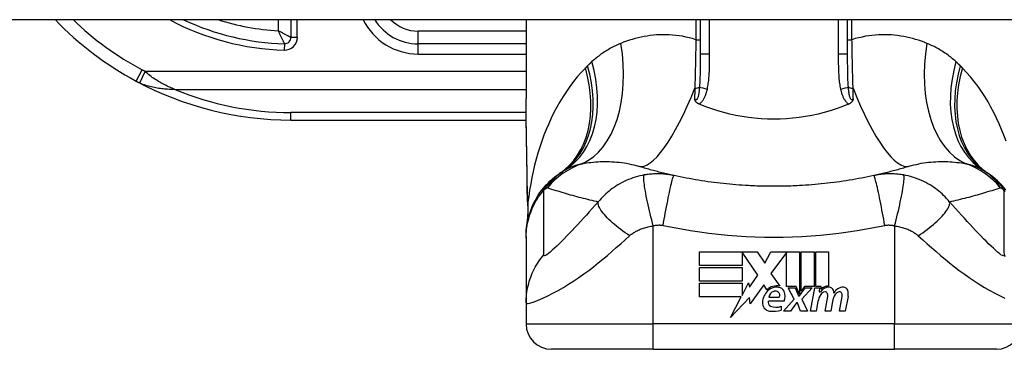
# Model space of a CAD drawing. Header units: inches. Extents: x 17 to 570, y 51 to 268.
# Tile 202 of 256: x 71.457 to 72.982, y 265.94 to 266.451. Entities that reach past the tile are written whole.
import ezdxf

# ---------------------------------------------------------------- set-up
doc = ezdxf.new("R2010")
doc.units = ezdxf.units.IN
doc.header["$MEASUREMENT"] = 0
doc.layers.add('Visible Edges(ANSI)', color=7, linetype='Continuous', lineweight=25)
doc.layers.add('Visible Tangent Edges(ANSI)', color=7, linetype='Continuous', lineweight=25)

msp = doc.modelspace()

# ---------------------------------------------------------------- linework, layer by layer
at = {"layer": 'Visible Edges(ANSI)'}
for p, q in [((76.776, 266.4506), (17.171, 266.4506)), ((71.877, 266.4506), (71.877, 266.4232)), ((72.2412, 266.4506), (72.2412, 266.3286)), ((72.5109, 266.4506), (72.5109, 266.3972)), ((72.7392, 266.3972), (72.7392, 266.4506)), ((72.2412, 266.4132), (72.0739, 266.4132)), ((71.877, 266.2951), (72.2414, 266.2951)), ((72.2412, 266.1145), (72.2412, 266.112)), ((72.2412, 266.112), (72.2412, 266.0116)), ((72.5098, 266.0908), (72.599, 266.0908)), ((72.5098, 266.0694), (72.5098, 266.0908)), ((72.5756, 266.0904), (72.5756, 266.0694)), ((72.6002, 266.0546), (72.5756, 266.0904)), ((72.599, 266.0908), (72.6107, 266.0734)), ((72.6107, 266.0734), (72.62, 266.0908)), ((72.62, 266.0908), (72.6646, 266.0908)), ((72.6446, 266.09), (72.6202, 266.0573)), ((72.6446, 266.0369), (72.6446, 266.09)), ((72.6646, 266.0908), (72.6646, 266.0251)), ((72.6674, 266.03), (72.6674, 266.0908)), ((72.6674, 266.0908), (72.6872, 266.0908)), ((72.6872, 266.0908), (72.6872, 266.0369)), ((72.69, 266.0369), (72.69, 266.0908)), ((72.69, 266.0908), (72.7098, 266.0908)), ((72.7098, 266.0908), (72.7098, 266.0378)), ((72.5756, 266.0694), (72.5098, 266.0694)), ((72.5098, 266.0452), (72.5098, 266.0666)), ((72.5098, 266.0666), (72.5756, 266.0666)), ((72.5756, 266.0666), (72.5756, 266.0452)), ((72.5756, 266.0452), (72.5098, 266.0452)), ((72.5871, 266.0359), (72.6002, 266.0546)), ((72.6202, 266.0573), (72.634, 266.0374)), ((72.5098, 266.0422), (72.5756, 266.0422)), ((72.5098, 266.0208), (72.5098, 266.0422)), ((72.5756, 266.023), (72.5858, 266.0426)), ((72.5756, 266.0422), (72.5756, 266.023)), ((72.5858, 266.0426), (72.5871, 266.0359)), ((72.6094, 266.0397), (72.5884, 266.0104)), ((72.614, 266.032), (72.6094, 266.0397)), ((72.6596, 266.0369), (72.6446, 266.0369)), ((72.6564, 266.0172), (72.6472, 266.035)), ((72.6472, 266.035), (72.658, 266.035)), ((72.658, 266.035), (72.6632, 266.0228)), ((72.6646, 266.0251), (72.6596, 266.0369)), ((72.6646, 266.0228), (72.6735, 266.035)), ((72.6724, 266.0369), (72.6674, 266.03)), ((72.6844, 266.035), (72.6682, 266.0173)), ((72.6872, 266.0369), (72.6724, 266.0369)), ((72.6735, 266.035), (72.6844, 266.035)), ((72.6818, 265.9986), (72.6882, 266.035)), ((72.6882, 266.035), (72.6958, 266.035)), ((72.6982, 266.0369), (72.69, 266.0369)), ((72.6958, 266.035), (72.6952, 266.0286)), ((72.6952, 266.0286), (72.6971, 266.0286)), ((72.6978, 266.0328), (72.6982, 266.0369)), ((72.5744, 266.0208), (72.5098, 266.0208)), ((72.5579, 265.989), (72.5744, 266.0208)), ((72.5871, 266.0198), (72.5579, 265.989)), ((72.5884, 266.0104), (72.5871, 266.0198)), ((72.6408, 266.0144), (72.6164, 266.0144)), ((72.6174, 266.0204), (72.6334, 266.0204)), ((72.64, 265.9986), (72.6564, 266.0172)), ((72.6632, 266.0228), (72.6646, 266.0228)), ((72.6682, 266.0173), (72.6772, 265.9986)), ((72.6932, 266.0136), (72.6906, 265.9986)), ((72.7044, 265.9986), (72.7084, 266.0216)), ((72.7158, 266.0136), (72.7132, 265.9986)), ((72.7268, 265.9986), (72.7308, 266.0216)), ((72.74, 266.0215), (72.7356, 265.9986)), ((72.2412, 266.0116), (72.2412, 265.9791)), ((72.6364, 266.0064), (72.6364, 266.0004)), ((72.6508, 265.9986), (72.64, 265.9986)), ((72.6598, 266.0116), (72.6508, 265.9986)), ((72.6614, 266.0116), (72.6598, 266.0116)), ((72.6664, 265.9986), (72.6614, 266.0116)), ((72.6772, 265.9986), (72.6664, 265.9986)), ((72.6906, 265.9986), (72.6818, 265.9986)), ((72.7132, 265.9986), (72.7044, 265.9986)), ((72.7356, 265.9986), (72.7268, 265.9986)), ((72.438, 265.9397), (72.2805, 265.9397)), ((72.438, 265.9397), (72.812, 265.9397)), ((72.9695, 265.9397), (72.812, 265.9397))]:
    msp.add_line(p, q, dxfattribs=at)
at = {"layer": 'Visible Edges(ANSI)', "flags": 128}
for points in [[(72.2426, 266.2101), (72.2422, 266.2402), (72.2417, 266.2701), (72.2413, 266.2996), (72.2412, 266.3286)], [(72.5091, 266.3198), (72.5086, 266.32), (72.5082, 266.3202), (72.5077, 266.3205), (72.5073, 266.3207), (72.5069, 266.321), (72.5064, 266.3213), (72.5061, 266.3216), (72.5057, 266.3219), (72.5053, 266.3222), (72.505, 266.3226), (72.5046, 266.3229), (72.5043, 266.3233), (72.504, 266.3236), (72.5038, 266.324), (72.5036, 266.3244), (72.5033, 266.3247), (72.5031, 266.3251), (72.503, 266.3255), (72.5028, 266.3259), (72.5026, 266.3262), (72.5025, 266.3266), (72.5023, 266.327), (72.5022, 266.3274), (72.5021, 266.3278)], [(72.5109, 266.319), (72.5108, 266.3191), (72.5107, 266.3191), (72.5106, 266.3191), (72.5106, 266.3192), (72.5105, 266.3192), (72.5104, 266.3192), (72.5103, 266.3193), (72.5103, 266.3193), (72.5102, 266.3193), (72.5101, 266.3194), (72.51, 266.3194), (72.51, 266.3194), (72.5099, 266.3195), (72.5098, 266.3195), (72.5097, 266.3195), (72.5097, 266.3195), (72.5096, 266.3196), (72.5095, 266.3196), (72.5094, 266.3196), (72.5094, 266.3197), (72.5093, 266.3197), (72.5092, 266.3197), (72.5091, 266.3198), (72.5091, 266.3198)], [(72.7392, 266.319), (72.7303, 266.3155), (72.7213, 266.3122), (72.7121, 266.3092), (72.7028, 266.3066), (72.6933, 266.3042), (72.6838, 266.3021), (72.6741, 266.3004), (72.6643, 266.2989), (72.6545, 266.2978), (72.6447, 266.297), (72.6348, 266.2965), (72.6249, 266.2963), (72.615, 266.2965), (72.6051, 266.297), (72.5952, 266.2978), (72.5854, 266.2989), (72.5757, 266.3004), (72.5661, 266.3021), (72.5566, 266.3042), (72.5472, 266.3066), (72.5379, 266.3092), (72.5288, 266.3122), (72.5197, 266.3155), (72.5109, 266.319)], [(72.741, 266.3198), (72.7409, 266.3198), (72.7408, 266.3197), (72.7408, 266.3197), (72.7407, 266.3197), (72.7406, 266.3196), (72.7405, 266.3196), (72.7405, 266.3196), (72.7404, 266.3195), (72.7403, 266.3195), (72.7403, 266.3195), (72.7402, 266.3195), (72.7401, 266.3194), (72.74, 266.3194), (72.74, 266.3194), (72.7399, 266.3193), (72.7398, 266.3193), (72.7397, 266.3193), (72.7397, 266.3192), (72.7396, 266.3192), (72.7395, 266.3192), (72.7394, 266.3191), (72.7394, 266.3191), (72.7393, 266.3191), (72.7392, 266.319)], [(72.748, 266.3278), (72.7478, 266.3274), (72.7477, 266.327), (72.7476, 266.3266), (72.7474, 266.3262), (72.7473, 266.3259), (72.7471, 266.3255), (72.7469, 266.3251), (72.7467, 266.3247), (72.7465, 266.3244), (72.7463, 266.324), (72.746, 266.3236), (72.7457, 266.3233), (72.7454, 266.3229), (72.7451, 266.3226), (72.7448, 266.3222), (72.7444, 266.3219), (72.744, 266.3216), (72.7436, 266.3213), (72.7432, 266.321), (72.7428, 266.3207), (72.7424, 266.3205), (72.7419, 266.3202), (72.7415, 266.32), (72.741, 266.3198)], [(72.2412, 266.1145), (72.2413, 266.1191), (72.2415, 266.1238), (72.242, 266.1285), (72.2427, 266.1332), (72.2435, 266.1379), (72.2446, 266.1426), (72.2458, 266.1473), (72.2473, 266.152), (72.2489, 266.1566), (72.2508, 266.1611), (72.2528, 266.1656), (72.255, 266.17), (72.2574, 266.1742), (72.26, 266.1784), (72.2627, 266.1825), (72.2656, 266.1864), (72.2687, 266.1902), (72.2718, 266.1939), (72.2752, 266.1974), (72.2786, 266.2007), (72.2821, 266.2039), (72.2858, 266.2069), (72.2895, 266.2098), (72.2933, 266.2124)], [(72.4703, 266.2089), (72.4679, 266.2095), (72.4656, 266.21), (72.4632, 266.2105), (72.4609, 266.2111), (72.4586, 266.2116), (72.4562, 266.2122), (72.4539, 266.2127), (72.4516, 266.2133), (72.4493, 266.2139), (72.447, 266.2145), (72.4447, 266.2151), (72.4424, 266.2157), (72.4402, 266.2163), (72.4379, 266.2169), (72.4356, 266.2175), (72.4334, 266.2181), (72.4311, 266.2188), (72.4289, 266.2194), (72.4266, 266.2201), (72.4244, 266.2207), (72.4222, 266.2214), (72.4199, 266.222), (72.4177, 266.2227), (72.4155, 266.2234)], [(72.8345, 266.2234), (72.8323, 266.2227), (72.8301, 266.222), (72.8279, 266.2214), (72.8257, 266.2207), (72.8234, 266.2201), (72.8212, 266.2194), (72.819, 266.2188), (72.8167, 266.2181), (72.8145, 266.2175), (72.8122, 266.2169), (72.8099, 266.2163), (72.8076, 266.2157), (72.8054, 266.2151), (72.8031, 266.2145), (72.8008, 266.2139), (72.7985, 266.2133), (72.7961, 266.2127), (72.7938, 266.2122), (72.7915, 266.2116), (72.7892, 266.2111), (72.7868, 266.2105), (72.7845, 266.21), (72.7821, 266.2095), (72.7798, 266.2089)], [(72.9844, 266.1864), (72.9814, 266.1902), (72.9782, 266.1939), (72.9749, 266.1974), (72.9715, 266.2007), (72.9679, 266.2039), (72.9643, 266.2069), (72.9606, 266.2098), (72.9568, 266.2124)], [(72.244, 266.162), (72.2431, 266.1858), (72.2426, 266.2101)], [(72.5857, 266.1934), (72.5808, 266.1937), (72.576, 266.194), (72.5711, 266.1943), (72.5662, 266.1947), (72.5614, 266.1951), (72.5565, 266.1955), (72.5517, 266.196), (72.5469, 266.1965), (72.542, 266.197), (72.5372, 266.1976), (72.5324, 266.1982), (72.5276, 266.1988), (72.5228, 266.1995), (72.5179, 266.2002), (72.5131, 266.2009), (72.5084, 266.2017), (72.5036, 266.2025), (72.4988, 266.2033), (72.494, 266.2042), (72.4892, 266.2051), (72.4845, 266.206), (72.4797, 266.2069), (72.475, 266.2079), (72.4703, 266.2089)], [(72.7798, 266.2089), (72.775, 266.2079), (72.7703, 266.2069), (72.7656, 266.206), (72.7608, 266.2051), (72.7561, 266.2042), (72.7513, 266.2033), (72.7465, 266.2025), (72.7417, 266.2017), (72.7369, 266.2009), (72.7321, 266.2002), (72.7273, 266.1995), (72.7225, 266.1988), (72.7177, 266.1982), (72.7129, 266.1976), (72.708, 266.197), (72.7032, 266.1965), (72.6984, 266.196), (72.6935, 266.1955), (72.6887, 266.1951), (72.6838, 266.1947), (72.679, 266.1943), (72.6741, 266.194), (72.6693, 266.1937), (72.6644, 266.1934)], [(72.6644, 266.1934), (72.6611, 266.1932), (72.6578, 266.1931), (72.6546, 266.1929), (72.6513, 266.1928), (72.648, 266.1927), (72.6447, 266.1926), (72.6414, 266.1925), (72.6382, 266.1925), (72.6349, 266.1924), (72.6316, 266.1924), (72.6283, 266.1924), (72.625, 266.1924), (72.6218, 266.1924), (72.6185, 266.1924), (72.6152, 266.1924), (72.6119, 266.1925), (72.6086, 266.1925), (72.6053, 266.1926), (72.6021, 266.1927), (72.5988, 266.1928), (72.5955, 266.1929), (72.5922, 266.1931), (72.589, 266.1932), (72.5857, 266.1934)], [(72.244, 266.162), (72.2439, 266.1468), (72.2424, 266.1317)]]:
    msp.add_lwpolyline(points, dxfattribs=at)
at = {"layer": 'Visible Edges(ANSI)'}
for centre, radius, start, end in [((71.877, 266.802), 0.5069, 223.883, 241.7521), ((71.877, 266.802), 0.3888, 244.6591, 268.5116), ((72.0739, 266.4919), 0.0787, 211.6615, 270), ((71.8672, 266.4232), 0.00984, 268.5116, 0), ((71.877, 266.802), 0.5069, 241.7521, 270), ((72.625, 265.7199), 0.5938, 123.5208, 123.9621), ((72.3623, 266.1165), 0.1181, 121.3001, 123.5208), ((72.8877, 266.1165), 0.1181, 56.4792, 58.6999), ((72.625, 265.7199), 0.5938, 56.0379, 56.4792), ((72.6337, 266.0112), 0.0265, 134.1684, 176.5646), ((72.629, 266.016), 0.022, 77.079, 133.1785), ((72.629, 266.016), 0.0199, 80.4085, 134.1684), ((72.6285, 266.019), 0.0112, 109.3797, 172.9975), ((72.6272, 266.0227), 0.0073, 51.1652, 109.3797), ((72.6278, 266.0235), 0.00637, 331.4547, 51.1652), ((72.6315, 266.0255), 0.0101, 23.8445, 85.0802), ((72.6236, 266.022), 0.0188, 336.1555, 23.8445), ((72.7106, 266.02), 0.016, 89.4776, 147.4114), ((72.7047, 266.0203), 0.0084, 96.03, 147.5992), ((72.7094, 266.0218), 0.016, 88.7952, 136.5849), ((72.7042, 266.0247), 0.004, 23.5571, 96.03), ((72.7107, 266.0292), 0.00676, 16.9928, 89.4776), ((72.6988, 266.0256), 0.0192, 3.6169, 16.9928), ((72.7327, 266.0196), 0.0164, 89.6788, 153.9508), ((72.7271, 266.0203), 0.0084, 96.1027, 147.6083), ((72.7266, 266.0247), 0.004, 23.5487, 96.1027), ((72.7327, 266.029), 0.007, 18.4748, 89.6788), ((72.7211, 266.0251), 0.0192, 349, 18.4748), ((72.6225, 266.0126), 0.0064, 163.5261, 244.6784), ((72.7237, 266.0082), 0.031, 147.5992, 170), ((72.7003, 266.023), 0.0082, 350, 23.5571), ((72.7464, 266.0087), 0.031, 148.5584, 170.8257), ((72.7227, 266.023), 0.0082, 349.9922, 23.5487), ((72.6203, 266.012), 0.0132, 176.5646, 261.5605), ((72.6243, 266.0391), 0.0405, 261.5605, 287.3343), ((72.6285, 266.0253), 0.0205, 244.6784, 292.5609), ((72.2805, 265.9791), 0.0394, 180, 270), ((72.9695, 265.9791), 0.0394, 270, 0)]:
    msp.add_arc(centre, radius, start, end, dxfattribs=at)
at = {"layer": 'Visible Tangent Edges(ANSI)'}
for p, q in [((71.8573, 266.4506), (71.8573, 266.4334)), ((71.8868, 266.4232), (71.8868, 266.4506)), ((72.5041, 266.4506), (72.5041, 266.4196)), ((72.5254, 266.3972), (72.5254, 266.4506)), ((72.7246, 266.4506), (72.7246, 266.3972)), ((72.7459, 266.4196), (72.7459, 266.4506)), ((72.0739, 266.4132), (72.0739, 266.4329)), ((72.2412, 266.4329), (72.0739, 266.4329)), ((71.8669, 266.4133), (71.8666, 266.4035)), ((71.8868, 266.4232), (71.877, 266.4232)), ((72.0739, 266.3974), (72.0739, 266.4132)), ((72.5041, 266.4196), (72.5109, 266.4196)), ((72.7392, 266.4196), (72.7459, 266.4196)), ((72.0739, 266.3974), (72.2412, 266.3974)), ((72.5254, 266.3972), (72.5109, 266.3972)), ((72.7392, 266.3972), (72.7246, 266.3972)), ((71.6371, 266.3554), (71.6464, 266.3728)), ((71.6428, 266.3527), (71.6511, 266.3704)), ((72.2412, 266.3704), (71.6511, 266.3704)), ((71.6971, 266.3426), (72.2412, 266.3426)), ((71.877, 266.2951), (71.877, 266.3066)), ((72.2413, 266.3066), (71.877, 266.3066)), ((72.438, 265.9791), (72.438, 266.1312)), ((72.812, 266.1312), (72.812, 265.9791)), ((72.2412, 265.9791), (72.438, 265.9791)), ((72.812, 265.9791), (72.438, 265.9791)), ((72.438, 265.9397), (72.438, 265.9791)), ((72.812, 265.9397), (72.812, 265.9791)), ((72.812, 265.9791), (73.0089, 265.9791))]:
    msp.add_line(p, q, dxfattribs=at)
at = {"layer": 'Visible Tangent Edges(ANSI)', "flags": 128}
for points in [[(71.877, 266.4232), (71.8769, 266.4232), (71.8767, 266.4233), (71.8764, 266.4235), (71.876, 266.4237), (71.8755, 266.4239), (71.8749, 266.4242), (71.8742, 266.4246), (71.8734, 266.425), (71.8726, 266.4254), (71.8718, 266.4258), (71.8709, 266.4263), (71.8699, 266.4268), (71.869, 266.4273), (71.868, 266.4278), (71.867, 266.4283), (71.8659, 266.4289), (71.8649, 266.4294), (71.8638, 266.43), (71.8627, 266.4305), (71.8617, 266.4311), (71.8606, 266.4317), (71.8595, 266.4322), (71.8584, 266.4328), (71.8573, 266.4334)], [(71.8573, 266.4334), (71.8578, 266.4323), (71.8584, 266.4312), (71.8589, 266.43), (71.8594, 266.4289), (71.8599, 266.4278), (71.8604, 266.4267), (71.8609, 266.4257), (71.8614, 266.4246), (71.8619, 266.4235), (71.8624, 266.4225), (71.8629, 266.4215), (71.8634, 266.4205), (71.8639, 266.4195), (71.8643, 266.4186), (71.8647, 266.4177), (71.8651, 266.4169), (71.8655, 266.4162), (71.8658, 266.4155), (71.8661, 266.4149), (71.8664, 266.4143), (71.8666, 266.4139), (71.8668, 266.4136), (71.8669, 266.4134), (71.8669, 266.4133)], [(72.5041, 266.4196), (72.4989, 266.4212), (72.4937, 266.4226), (72.4886, 266.4237), (72.4834, 266.4248), (72.4783, 266.4256), (72.4731, 266.4263), (72.4681, 266.4267), (72.463, 266.4271), (72.458, 266.4273), (72.453, 266.4273), (72.4481, 266.4271), (72.4432, 266.4269), (72.4383, 266.4265), (72.4335, 266.4259), (72.4287, 266.4252), (72.424, 266.4244), (72.4193, 266.4235), (72.4147, 266.4224), (72.4101, 266.4213), (72.4056, 266.42), (72.4011, 266.4186), (72.3967, 266.4171), (72.3923, 266.4155), (72.388, 266.4138)], [(72.862, 266.4138), (72.8578, 266.4155), (72.8534, 266.4171), (72.849, 266.4186), (72.8445, 266.42), (72.84, 266.4213), (72.8354, 266.4224), (72.8308, 266.4235), (72.8261, 266.4244), (72.8214, 266.4252), (72.8166, 266.4259), (72.8118, 266.4265), (72.8069, 266.4269), (72.802, 266.4271), (72.7971, 266.4273), (72.7921, 266.4273), (72.7871, 266.4271), (72.782, 266.4267), (72.7769, 266.4263), (72.7718, 266.4256), (72.7667, 266.4248), (72.7615, 266.4237), (72.7563, 266.4226), (72.7511, 266.4212), (72.7459, 266.4196)], [(72.388, 266.4138), (72.386, 266.413), (72.384, 266.4121), (72.3819, 266.4112), (72.3799, 266.4103), (72.378, 266.4093), (72.376, 266.4084), (72.374, 266.4073), (72.3721, 266.4063), (72.3702, 266.4052), (72.3683, 266.4041), (72.3664, 266.403), (72.3645, 266.4018), (72.3626, 266.4007), (72.3608, 266.3994), (72.3589, 266.3982), (72.3571, 266.3969), (72.3553, 266.3956), (72.3536, 266.3943), (72.3518, 266.3929), (72.35, 266.3915), (72.3483, 266.3901), (72.3466, 266.3886), (72.3449, 266.3871), (72.3432, 266.3856)], [(72.5041, 266.4196), (72.5041, 266.4164), (72.504, 266.4132), (72.504, 266.41), (72.5039, 266.4068), (72.5039, 266.4036), (72.5038, 266.4004), (72.5038, 266.3972), (72.5037, 266.394), (72.5036, 266.3909), (72.5036, 266.3877), (72.5035, 266.3845), (72.5035, 266.3814), (72.5034, 266.3782), (72.5033, 266.3751), (72.5032, 266.372), (72.5032, 266.3689), (72.5031, 266.3658), (72.503, 266.3627), (72.5029, 266.3596), (72.5028, 266.3566), (72.5027, 266.3535), (72.5026, 266.3505), (72.5025, 266.3475), (72.5024, 266.3445)], [(72.7476, 266.3445), (72.7475, 266.3475), (72.7474, 266.3505), (72.7473, 266.3535), (72.7472, 266.3566), (72.7472, 266.3596), (72.7471, 266.3627), (72.747, 266.3658), (72.7469, 266.3689), (72.7468, 266.372), (72.7468, 266.3751), (72.7467, 266.3782), (72.7466, 266.3814), (72.7465, 266.3845), (72.7465, 266.3877), (72.7464, 266.3909), (72.7464, 266.394), (72.7463, 266.3972), (72.7462, 266.4004), (72.7462, 266.4036), (72.7461, 266.4068), (72.7461, 266.41), (72.746, 266.4132), (72.746, 266.4164), (72.7459, 266.4196)], [(72.9068, 266.3856), (72.9052, 266.3871), (72.9035, 266.3886), (72.9018, 266.3901), (72.9, 266.3915), (72.8983, 266.3929), (72.8965, 266.3943), (72.8947, 266.3956), (72.8929, 266.3969), (72.8911, 266.3982), (72.8893, 266.3994), (72.8874, 266.4007), (72.8856, 266.4018), (72.8837, 266.403), (72.8818, 266.4041), (72.8799, 266.4052), (72.878, 266.4063), (72.876, 266.4073), (72.8741, 266.4084), (72.8721, 266.4093), (72.8701, 266.4103), (72.8681, 266.4112), (72.8661, 266.4121), (72.8641, 266.413), (72.862, 266.4138)], [(72.5109, 266.3972), (72.5109, 266.395), (72.5109, 266.3927), (72.5109, 266.3905), (72.5109, 266.3883), (72.5108, 266.3861), (72.5108, 266.3839), (72.5108, 266.3817), (72.5108, 266.3795), (72.5108, 266.3773), (72.5108, 266.3752), (72.5107, 266.373), (72.5107, 266.3709), (72.5107, 266.3688), (72.5106, 266.3666), (72.5106, 266.3645), (72.5105, 266.3624), (72.5105, 266.3604), (72.5104, 266.3583), (72.5103, 266.3562), (72.5102, 266.3542), (72.5101, 266.3522), (72.51, 266.3502), (72.5099, 266.3482), (72.5097, 266.3463)], [(72.5219, 266.3431), (72.5223, 266.3454), (72.5228, 266.3476), (72.5231, 266.3498), (72.5234, 266.352), (72.5237, 266.3543), (72.524, 266.3565), (72.5242, 266.3588), (72.5244, 266.361), (72.5246, 266.3633), (72.5247, 266.3656), (72.5249, 266.3678), (72.525, 266.3701), (72.5251, 266.3723), (72.5252, 266.3746), (72.5252, 266.3769), (72.5253, 266.3791), (72.5253, 266.3814), (72.5254, 266.3836), (72.5254, 266.3859), (72.5254, 266.3882), (72.5254, 266.3904), (72.5254, 266.3927), (72.5254, 266.3949), (72.5254, 266.3972)], [(72.7246, 266.3972), (72.7246, 266.3949), (72.7246, 266.3927), (72.7246, 266.3904), (72.7247, 266.3882), (72.7247, 266.3859), (72.7247, 266.3836), (72.7247, 266.3814), (72.7248, 266.3791), (72.7248, 266.3769), (72.7249, 266.3746), (72.725, 266.3723), (72.7251, 266.3701), (72.7252, 266.3678), (72.7253, 266.3656), (72.7255, 266.3633), (72.7256, 266.361), (72.7258, 266.3588), (72.7261, 266.3565), (72.7263, 266.3543), (72.7266, 266.352), (72.7269, 266.3498), (72.7273, 266.3476), (72.7277, 266.3454), (72.7282, 266.3431)], [(72.7403, 266.3463), (72.7402, 266.3482), (72.7401, 266.3502), (72.7399, 266.3522), (72.7398, 266.3542), (72.7397, 266.3562), (72.7397, 266.3583), (72.7396, 266.3604), (72.7395, 266.3624), (72.7395, 266.3645), (72.7394, 266.3666), (72.7394, 266.3688), (72.7393, 266.3709), (72.7393, 266.373), (72.7393, 266.3752), (72.7393, 266.3773), (72.7393, 266.3795), (72.7392, 266.3817), (72.7392, 266.3839), (72.7392, 266.3861), (72.7392, 266.3883), (72.7392, 266.3905), (72.7392, 266.3927), (72.7392, 266.395), (72.7392, 266.3972)], [(72.3364, 266.3791), (72.3363, 266.3789), (72.3361, 266.3788), (72.336, 266.3787), (72.3358, 266.3785), (72.3357, 266.3784), (72.3356, 266.3782), (72.3354, 266.3781), (72.3353, 266.378), (72.3351, 266.3778), (72.335, 266.3777), (72.3349, 266.3775), (72.3347, 266.3774), (72.3346, 266.3772), (72.3345, 266.3771), (72.3343, 266.377), (72.3342, 266.3768), (72.334, 266.3767), (72.3339, 266.3765), (72.3338, 266.3764), (72.3336, 266.3763), (72.3335, 266.3761), (72.3333, 266.376), (72.3332, 266.3758), (72.3331, 266.3757)], [(72.3432, 266.3856), (72.3429, 266.3854), (72.3426, 266.3851), (72.3424, 266.3848), (72.3421, 266.3846), (72.3418, 266.3843), (72.3415, 266.384), (72.3412, 266.3837), (72.3409, 266.3835), (72.3406, 266.3832), (72.3404, 266.3829), (72.3401, 266.3827), (72.3398, 266.3824), (72.3395, 266.3821), (72.3392, 266.3818), (72.3389, 266.3816), (72.3387, 266.3813), (72.3384, 266.381), (72.3381, 266.3807), (72.3378, 266.3805), (72.3375, 266.3802), (72.3372, 266.3799), (72.337, 266.3796), (72.3367, 266.3794), (72.3364, 266.3791)], [(72.9137, 266.3791), (72.9134, 266.3794), (72.9131, 266.3796), (72.9128, 266.3799), (72.9125, 266.3802), (72.9123, 266.3805), (72.912, 266.3807), (72.9117, 266.381), (72.9114, 266.3813), (72.9111, 266.3816), (72.9108, 266.3818), (72.9106, 266.3821), (72.9103, 266.3824), (72.91, 266.3827), (72.9097, 266.3829), (72.9094, 266.3832), (72.9091, 266.3835), (72.9089, 266.3837), (72.9086, 266.384), (72.9083, 266.3843), (72.908, 266.3846), (72.9077, 266.3848), (72.9074, 266.3851), (72.9071, 266.3854), (72.9068, 266.3856)], [(72.917, 266.3757), (72.9169, 266.3758), (72.9167, 266.376), (72.9166, 266.3761), (72.9164, 266.3763), (72.9163, 266.3764), (72.9162, 266.3765), (72.916, 266.3767), (72.9159, 266.3768), (72.9158, 266.377), (72.9156, 266.3771), (72.9155, 266.3772), (72.9153, 266.3774), (72.9152, 266.3775), (72.9151, 266.3777), (72.9149, 266.3778), (72.9148, 266.378), (72.9146, 266.3781), (72.9145, 266.3782), (72.9144, 266.3784), (72.9142, 266.3785), (72.9141, 266.3787), (72.9139, 266.3788), (72.9138, 266.3789), (72.9137, 266.3791)], [(71.6511, 266.3704), (71.6509, 266.3705), (71.6507, 266.3706), (71.6505, 266.3707), (71.6503, 266.3708), (71.6501, 266.3709), (71.6499, 266.371), (71.6497, 266.3711), (71.6495, 266.3712), (71.6493, 266.3713), (71.6491, 266.3714), (71.6489, 266.3715), (71.6487, 266.3716), (71.6485, 266.3717), (71.6483, 266.3718), (71.6481, 266.3719), (71.648, 266.372), (71.6478, 266.3721), (71.6476, 266.3722), (71.6474, 266.3723), (71.6472, 266.3724), (71.647, 266.3725), (71.6468, 266.3726), (71.6466, 266.3727), (71.6464, 266.3728)], [(71.6971, 266.3426), (71.6952, 266.3434), (71.6932, 266.3442), (71.6913, 266.345), (71.6893, 266.3458), (71.6874, 266.3467), (71.6854, 266.3476), (71.6835, 266.3486), (71.6815, 266.3496), (71.6796, 266.3506), (71.6776, 266.3516), (71.6757, 266.3527), (71.6738, 266.3538), (71.6718, 266.3549), (71.6699, 266.3561), (71.668, 266.3573), (71.6661, 266.3586), (71.6642, 266.3599), (71.6623, 266.3612), (71.6604, 266.3626), (71.6585, 266.3641), (71.6566, 266.3656), (71.6548, 266.3671), (71.6529, 266.3688), (71.6511, 266.3704)], [(72.3331, 266.3757), (72.3267, 266.3689), (72.3205, 266.3619), (72.3146, 266.3546), (72.309, 266.3471), (72.3036, 266.3393), (72.2984, 266.3314), (72.2935, 266.3233), (72.2888, 266.315), (72.2844, 266.3066), (72.2802, 266.298), (72.2762, 266.2893), (72.2724, 266.2804), (72.2689, 266.2714), (72.2655, 266.2623), (72.2624, 266.2531), (72.2595, 266.2438), (72.2569, 266.2344), (72.2544, 266.2249), (72.2521, 266.2154), (72.2501, 266.2058), (72.2483, 266.1961), (72.2467, 266.1865), (72.2453, 266.1768), (72.2441, 266.167)], [(72.9845, 266.2623), (72.9812, 266.2714), (72.9777, 266.2804), (72.9739, 266.2892), (72.9699, 266.298), (72.9657, 266.3066), (72.9612, 266.315), (72.9566, 266.3233), (72.9516, 266.3314), (72.9465, 266.3393), (72.9411, 266.3471), (72.9354, 266.3546), (72.9295, 266.3619), (72.9234, 266.3689), (72.917, 266.3757)], [(71.6371, 266.3554), (71.6373, 266.3553), (71.6376, 266.3552), (71.6378, 266.3551), (71.638, 266.3549), (71.6383, 266.3548), (71.6385, 266.3547), (71.6387, 266.3546), (71.639, 266.3545), (71.6392, 266.3544), (71.6394, 266.3542), (71.6397, 266.3541), (71.6399, 266.354), (71.6401, 266.3539), (71.6404, 266.3538), (71.6406, 266.3537), (71.6409, 266.3536), (71.6411, 266.3534), (71.6413, 266.3533), (71.6416, 266.3532), (71.6418, 266.3531), (71.6421, 266.353), (71.6423, 266.3529), (71.6425, 266.3528), (71.6428, 266.3527)], [(71.6428, 266.3527), (71.645, 266.3518), (71.6473, 266.3509), (71.6495, 266.3501), (71.6518, 266.3493), (71.654, 266.3487), (71.6563, 266.348), (71.6586, 266.3474), (71.6609, 266.3469), (71.6632, 266.3464), (71.6655, 266.3459), (71.6677, 266.3455), (71.67, 266.3451), (71.6723, 266.3447), (71.6746, 266.3444), (71.6769, 266.3441), (71.6791, 266.3438), (71.6814, 266.3436), (71.6837, 266.3433), (71.6859, 266.3432), (71.6882, 266.343), (71.6904, 266.3429), (71.6927, 266.3427), (71.6949, 266.3427), (71.6971, 266.3426)], [(72.5097, 266.3463), (72.5096, 266.3449), (72.5095, 266.3435), (72.5094, 266.3422), (72.5092, 266.3408), (72.509, 266.3395), (72.5089, 266.3382), (72.5087, 266.3369), (72.5085, 266.3357), (72.5083, 266.3345), (72.508, 266.3333), (72.5077, 266.3322), (72.5075, 266.3311), (72.5071, 266.3301), (72.5068, 266.3292), (72.5064, 266.3283), (72.506, 266.3276), (72.5056, 266.327), (72.5051, 266.3266), (72.5046, 266.3263), (72.5041, 266.3262), (72.5036, 266.3264), (72.5031, 266.3267), (72.5026, 266.3271), (72.5021, 266.3278)], [(72.5024, 266.3445), (72.5024, 266.3438), (72.5024, 266.3431), (72.5024, 266.3424), (72.5024, 266.3417), (72.5024, 266.341), (72.5024, 266.3403), (72.5023, 266.3396), (72.5023, 266.3389), (72.5023, 266.3382), (72.5023, 266.3375), (72.5023, 266.3368), (72.5023, 266.3361), (72.5023, 266.3354), (72.5022, 266.3347), (72.5022, 266.334), (72.5022, 266.3333), (72.5022, 266.3326), (72.5022, 266.3319), (72.5022, 266.3312), (72.5022, 266.3305), (72.5021, 266.3298), (72.5021, 266.3291), (72.5021, 266.3284), (72.5021, 266.3278)], [(72.5091, 266.3198), (72.51, 266.3204), (72.511, 266.3211), (72.5118, 266.3218), (72.5126, 266.3226), (72.5134, 266.3235), (72.5141, 266.3243), (72.5148, 266.3252), (72.5155, 266.3262), (72.5161, 266.3271), (72.5166, 266.3281), (72.5172, 266.3291), (72.5177, 266.3301), (72.5181, 266.3312), (72.5186, 266.3322), (72.519, 266.3333), (72.5194, 266.3344), (72.5198, 266.3354), (72.5201, 266.3365), (72.5205, 266.3376), (72.5208, 266.3387), (72.5211, 266.3398), (72.5214, 266.3409), (72.5216, 266.342), (72.5219, 266.3431)], [(72.7282, 266.3431), (72.7284, 266.342), (72.7287, 266.3409), (72.729, 266.3398), (72.7293, 266.3387), (72.7296, 266.3376), (72.7299, 266.3365), (72.7303, 266.3354), (72.7307, 266.3344), (72.7311, 266.3333), (72.7315, 266.3322), (72.7319, 266.3312), (72.7324, 266.3301), (72.7329, 266.3291), (72.7334, 266.3281), (72.734, 266.3271), (72.7346, 266.3262), (72.7352, 266.3252), (72.7359, 266.3243), (72.7367, 266.3235), (72.7374, 266.3226), (72.7382, 266.3218), (72.7391, 266.3211), (72.74, 266.3204), (72.741, 266.3198)], [(72.748, 266.3278), (72.7475, 266.3271), (72.747, 266.3267), (72.7465, 266.3264), (72.746, 266.3262), (72.7455, 266.3263), (72.745, 266.3266), (72.7445, 266.327), (72.7441, 266.3276), (72.7436, 266.3283), (72.7433, 266.3292), (72.7429, 266.3301), (72.7426, 266.3311), (72.7423, 266.3322), (72.7421, 266.3333), (72.7418, 266.3345), (72.7416, 266.3357), (72.7414, 266.3369), (72.7412, 266.3382), (72.741, 266.3395), (72.7409, 266.3408), (72.7407, 266.3422), (72.7406, 266.3435), (72.7404, 266.3449), (72.7403, 266.3463)], [(72.748, 266.3278), (72.748, 266.3284), (72.7479, 266.3291), (72.7479, 266.3298), (72.7479, 266.3305), (72.7479, 266.3312), (72.7479, 266.3319), (72.7479, 266.3326), (72.7479, 266.3333), (72.7478, 266.334), (72.7478, 266.3347), (72.7478, 266.3354), (72.7478, 266.3361), (72.7478, 266.3368), (72.7478, 266.3375), (72.7478, 266.3382), (72.7477, 266.3389), (72.7477, 266.3396), (72.7477, 266.3403), (72.7477, 266.341), (72.7477, 266.3417), (72.7477, 266.3424), (72.7477, 266.3431), (72.7476, 266.3438), (72.7476, 266.3445)], [(72.2428, 266.2107), (72.2427, 266.2157), (72.2426, 266.2207), (72.2425, 266.2257), (72.2424, 266.2307), (72.2424, 266.2357), (72.2423, 266.2407), (72.2422, 266.2457), (72.2421, 266.2507), (72.242, 266.2556), (72.2419, 266.2606), (72.2418, 266.2655), (72.2417, 266.2705), (72.2417, 266.2754), (72.2416, 266.2803), (72.2415, 266.2852), (72.2415, 266.2901), (72.2414, 266.2949), (72.2413, 266.2998), (72.2413, 266.3046), (72.2413, 266.3095), (72.2412, 266.3143), (72.2412, 266.3191), (72.2412, 266.3239), (72.2412, 266.3286)], [(72.301, 266.2174), (72.3019, 266.218), (72.3029, 266.2185), (72.3039, 266.2191), (72.3049, 266.2196), (72.3059, 266.2201), (72.3069, 266.2206), (72.308, 266.2211), (72.309, 266.2216), (72.3101, 266.2221), (72.3112, 266.2225), (72.3123, 266.223), (72.3134, 266.2234), (72.3145, 266.2238), (72.3157, 266.2242), (72.3169, 266.2246), (72.318, 266.2249), (72.3192, 266.2253), (72.3204, 266.2256), (72.3217, 266.226), (72.3229, 266.2263), (72.3242, 266.2266), (72.3254, 266.2269), (72.3267, 266.2272), (72.328, 266.2274)], [(72.328, 266.2274), (72.3314, 266.228), (72.3348, 266.2285), (72.3382, 266.229), (72.3417, 266.2294), (72.3452, 266.2298), (72.3487, 266.2301), (72.3523, 266.2304), (72.3559, 266.2306), (72.3595, 266.2307), (72.3632, 266.2308), (72.3668, 266.2308), (72.3705, 266.2307), (72.3742, 266.2305), (72.378, 266.2303), (72.3817, 266.23), (72.3855, 266.2296), (72.3893, 266.2292), (72.3931, 266.2286), (72.3968, 266.228), (72.4006, 266.2272), (72.4044, 266.2264), (72.4081, 266.2255), (72.4118, 266.2245), (72.4155, 266.2234)], [(72.8345, 266.2234), (72.8382, 266.2245), (72.8419, 266.2255), (72.8457, 266.2264), (72.8494, 266.2272), (72.8532, 266.228), (72.857, 266.2286), (72.8608, 266.2292), (72.8646, 266.2296), (72.8683, 266.23), (72.8721, 266.2303), (72.8758, 266.2305), (72.8795, 266.2307), (72.8832, 266.2308), (72.8869, 266.2308), (72.8905, 266.2307), (72.8942, 266.2306), (72.8978, 266.2304), (72.9013, 266.2301), (72.9049, 266.2298), (72.9084, 266.2294), (72.9119, 266.229), (72.9153, 266.2285), (72.9187, 266.228), (72.922, 266.2274)], [(72.922, 266.2274), (72.9233, 266.2272), (72.9246, 266.2269), (72.9259, 266.2266), (72.9272, 266.2263), (72.9284, 266.226), (72.9296, 266.2256), (72.9308, 266.2253), (72.932, 266.2249), (72.9332, 266.2246), (72.9344, 266.2242), (72.9355, 266.2238), (72.9367, 266.2234), (72.9378, 266.223), (72.9389, 266.2225), (72.94, 266.2221), (72.941, 266.2216), (72.9421, 266.2211), (72.9431, 266.2206), (72.9442, 266.2201), (72.9452, 266.2196), (72.9462, 266.2191), (72.9472, 266.2185), (72.9481, 266.218), (72.9491, 266.2174)], [(72.2687, 266.1866), (72.2697, 266.1881), (72.2707, 266.1896), (72.2717, 266.191), (72.2727, 266.1924), (72.2737, 266.1937), (72.2747, 266.195), (72.2757, 266.1962), (72.2768, 266.1974), (72.2778, 266.1986), (72.2788, 266.1998), (72.2798, 266.2009), (72.2808, 266.2019), (72.2819, 266.203), (72.2829, 266.204), (72.2839, 266.2049), (72.2849, 266.2059), (72.286, 266.2068), (72.287, 266.2077), (72.2881, 266.2085), (72.2891, 266.2094), (72.2901, 266.2102), (72.2912, 266.211), (72.2922, 266.2117), (72.2933, 266.2124)], [(72.2971, 266.215), (72.2957, 266.214), (72.2944, 266.2131), (72.2931, 266.2121), (72.2919, 266.2112), (72.2907, 266.2102), (72.2896, 266.2092), (72.2885, 266.2082), (72.2874, 266.2072), (72.2863, 266.2062), (72.2853, 266.2052), (72.2844, 266.2041), (72.2834, 266.2031), (72.2825, 266.2021), (72.2816, 266.201), (72.2808, 266.1999), (72.28, 266.1989), (72.2792, 266.1978), (72.2784, 266.1967), (72.2777, 266.1957), (72.277, 266.1946), (72.2763, 266.1935), (72.2756, 266.1924), (72.275, 266.1913), (72.2744, 266.1902)], [(72.4703, 266.2089), (72.4685, 266.2093), (72.4667, 266.2097), (72.4649, 266.21), (72.463, 266.2103), (72.4612, 266.2106), (72.4594, 266.2108), (72.4575, 266.211), (72.4557, 266.2112), (72.4538, 266.2114), (72.452, 266.2115), (72.4501, 266.2116), (72.4482, 266.2116), (72.4463, 266.2117), (72.4444, 266.2117), (72.4425, 266.2117), (72.4406, 266.2116), (72.4386, 266.2115), (72.4365, 266.2114), (72.4345, 266.2112), (72.4325, 266.211), (72.4305, 266.2108), (72.4284, 266.2105), (72.4264, 266.2102), (72.4243, 266.2099)], [(72.8258, 266.2099), (72.8237, 266.2102), (72.8216, 266.2105), (72.8196, 266.2108), (72.8176, 266.211), (72.8156, 266.2112), (72.8135, 266.2114), (72.8115, 266.2115), (72.8095, 266.2116), (72.8076, 266.2117), (72.8056, 266.2117), (72.8037, 266.2117), (72.8018, 266.2116), (72.8, 266.2116), (72.7981, 266.2115), (72.7963, 266.2114), (72.7944, 266.2112), (72.7925, 266.211), (72.7907, 266.2108), (72.7889, 266.2106), (72.787, 266.2103), (72.7852, 266.21), (72.7834, 266.2097), (72.7816, 266.2093), (72.7798, 266.2089)], [(72.9757, 266.1902), (72.975, 266.1913), (72.9744, 266.1924), (72.9738, 266.1935), (72.9731, 266.1946), (72.9724, 266.1957), (72.9716, 266.1967), (72.9709, 266.1978), (72.9701, 266.1989), (72.9693, 266.1999), (72.9684, 266.201), (72.9676, 266.2021), (72.9666, 266.2031), (72.9657, 266.2041), (72.9647, 266.2052), (72.9637, 266.2062), (72.9627, 266.2072), (72.9616, 266.2082), (72.9605, 266.2092), (72.9593, 266.2102), (72.9582, 266.2112), (72.9569, 266.2121), (72.9556, 266.2131), (72.9543, 266.214), (72.953, 266.215)], [(72.9568, 266.2124), (72.9578, 266.2117), (72.9589, 266.211), (72.9599, 266.2102), (72.961, 266.2094), (72.962, 266.2085), (72.9631, 266.2077), (72.9641, 266.2068), (72.9651, 266.2059), (72.9662, 266.2049), (72.9672, 266.204), (72.9682, 266.203), (72.9692, 266.2019), (72.9703, 266.2009), (72.9713, 266.1998), (72.9723, 266.1986), (72.9733, 266.1974), (72.9743, 266.1962), (72.9753, 266.195), (72.9763, 266.1937), (72.9773, 266.1924), (72.9783, 266.191), (72.9793, 266.1896), (72.9803, 266.1881), (72.9813, 266.1866)], [(72.2426, 266.2101), (72.2426, 266.2101), (72.2426, 266.2101), (72.2426, 266.2101), (72.2426, 266.2102), (72.2426, 266.2102), (72.2426, 266.2102), (72.2426, 266.2102), (72.2427, 266.2103), (72.2427, 266.2103), (72.2427, 266.2103), (72.2427, 266.2103), (72.2427, 266.2104), (72.2427, 266.2104), (72.2427, 266.2104), (72.2427, 266.2104), (72.2427, 266.2105), (72.2427, 266.2105), (72.2427, 266.2105), (72.2427, 266.2105), (72.2427, 266.2106), (72.2428, 266.2106), (72.2428, 266.2106), (72.2428, 266.2106), (72.2428, 266.2107)], [(72.2441, 266.167), (72.244, 266.1688), (72.2439, 266.1706), (72.2439, 266.1724), (72.2438, 266.1742), (72.2437, 266.176), (72.2436, 266.1778), (72.2436, 266.1796), (72.2435, 266.1814), (72.2435, 266.1832), (72.2434, 266.185), (72.2433, 266.1868), (72.2433, 266.1886), (72.2432, 266.1904), (72.2432, 266.1923), (72.2431, 266.1941), (72.2431, 266.1959), (72.2431, 266.1978), (72.243, 266.1996), (72.243, 266.2014), (72.2429, 266.2033), (72.2429, 266.2051), (72.2429, 266.207), (72.2428, 266.2088), (72.2428, 266.2107)], [(72.4243, 266.2099), (72.4208, 266.2092), (72.4172, 266.2084), (72.4137, 266.2075), (72.4102, 266.2065), (72.4067, 266.2053), (72.4032, 266.2041), (72.3998, 266.2028), (72.3964, 266.2013), (72.3931, 266.1998), (72.3898, 266.1981), (72.3865, 266.1963), (72.3832, 266.1944), (72.3801, 266.1925), (72.3774, 266.1906), (72.3747, 266.1888), (72.3721, 266.1868), (72.3696, 266.1848), (72.3671, 266.1827), (72.3646, 266.1806), (72.3622, 266.1783), (72.3599, 266.176), (72.3575, 266.1735), (72.3553, 266.171), (72.353, 266.1684)], [(72.438, 266.1312), (72.4369, 266.1357), (72.4357, 266.1402), (72.4346, 266.1449), (72.4334, 266.1496), (72.4323, 266.1543), (72.4312, 266.159), (72.4302, 266.1636), (72.4292, 266.1682), (72.4283, 266.1726), (72.4274, 266.1769), (72.4267, 266.1811), (72.426, 266.185), (72.4253, 266.1887), (72.4248, 266.1921), (72.4244, 266.1952), (72.424, 266.1981), (72.4237, 266.2007), (72.4236, 266.2029), (72.4235, 266.2048), (72.4235, 266.2064), (72.4236, 266.2077), (72.4237, 266.2087), (72.424, 266.2094), (72.4243, 266.2099)], [(72.4534, 266.1318), (72.4542, 266.1365), (72.455, 266.1412), (72.4559, 266.146), (72.4568, 266.1508), (72.4577, 266.1556), (72.4586, 266.1604), (72.4595, 266.1651), (72.4605, 266.1698), (72.4614, 266.1743), (72.4623, 266.1786), (72.4631, 266.1827), (72.464, 266.1866), (72.4648, 266.1903), (72.4656, 266.1936), (72.4663, 266.1966), (72.467, 266.1993), (72.4676, 266.2017), (72.4681, 266.2037), (72.4686, 266.2054), (72.4691, 266.2068), (72.4695, 266.2078), (72.4698, 266.2085), (72.4701, 266.2088), (72.4703, 266.2089)], [(72.7967, 266.1318), (72.7959, 266.1365), (72.795, 266.1412), (72.7942, 266.146), (72.7933, 266.1508), (72.7924, 266.1556), (72.7914, 266.1604), (72.7905, 266.1651), (72.7896, 266.1698), (72.7887, 266.1743), (72.7878, 266.1786), (72.7869, 266.1827), (72.7861, 266.1866), (72.7853, 266.1903), (72.7845, 266.1936), (72.7838, 266.1966), (72.7831, 266.1993), (72.7825, 266.2017), (72.7819, 266.2037), (72.7814, 266.2054), (72.781, 266.2068), (72.7806, 266.2078), (72.7803, 266.2085), (72.78, 266.2088), (72.7798, 266.2089)], [(72.812, 266.1312), (72.8132, 266.1357), (72.8144, 266.1402), (72.8155, 266.1449), (72.8166, 266.1496), (72.8178, 266.1543), (72.8188, 266.159), (72.8199, 266.1636), (72.8208, 266.1682), (72.8218, 266.1726), (72.8226, 266.1769), (72.8234, 266.1811), (72.8241, 266.185), (72.8247, 266.1887), (72.8253, 266.1921), (72.8257, 266.1952), (72.8261, 266.1981), (72.8263, 266.2007), (72.8265, 266.2029), (72.8266, 266.2048), (72.8266, 266.2064), (72.8265, 266.2077), (72.8263, 266.2087), (72.8261, 266.2094), (72.8258, 266.2099)], [(72.897, 266.1684), (72.8948, 266.171), (72.8925, 266.1735), (72.8902, 266.176), (72.8878, 266.1783), (72.8854, 266.1806), (72.883, 266.1827), (72.8805, 266.1848), (72.8779, 266.1868), (72.8753, 266.1888), (72.8727, 266.1906), (72.8699, 266.1925), (72.8669, 266.1944), (72.8636, 266.1963), (72.8603, 266.1981), (72.857, 266.1998), (72.8536, 266.2013), (72.8502, 266.2028), (72.8468, 266.2041), (72.8434, 266.2053), (72.8399, 266.2065), (72.8364, 266.2075), (72.8328, 266.2084), (72.8293, 266.2092), (72.8258, 266.2099)], [(72.2412, 266.112), (72.2412, 266.1154), (72.2414, 266.1187), (72.2416, 266.122), (72.242, 266.1254), (72.2424, 266.1287), (72.2429, 266.132), (72.2436, 266.1354), (72.2443, 266.1387), (72.2452, 266.142), (72.2461, 266.1452), (72.2471, 266.1485), (72.2483, 266.1517), (72.2495, 266.1549), (72.2508, 266.158), (72.2523, 266.1611), (72.2538, 266.1642), (72.2554, 266.1672), (72.257, 266.1702), (72.2588, 266.1731), (72.2606, 266.1759), (72.2626, 266.1787), (72.2646, 266.1814), (72.2666, 266.184), (72.2687, 266.1866)], [(72.2687, 266.0861), (72.2687, 266.0903), (72.2687, 266.0945), (72.2687, 266.0987), (72.2687, 266.1029), (72.2687, 266.1071), (72.2687, 266.1112), (72.2687, 266.1154), (72.2687, 266.1196), (72.2687, 266.1238), (72.2687, 266.128), (72.2687, 266.1322), (72.2687, 266.1363), (72.2687, 266.1405), (72.2687, 266.1447), (72.2687, 266.1489), (72.2687, 266.1531), (72.2687, 266.1573), (72.2687, 266.1615), (72.2687, 266.1656), (72.2687, 266.1698), (72.2687, 266.174), (72.2687, 266.1782), (72.2687, 266.1824), (72.2687, 266.1866)], [(72.2744, 266.1902), (72.2776, 266.1891), (72.2807, 266.1881), (72.2839, 266.1871), (72.2871, 266.1861), (72.2903, 266.1851), (72.2935, 266.1841), (72.2967, 266.1831), (72.3, 266.1821), (72.3032, 266.1812), (72.3065, 266.1802), (72.3097, 266.1793), (72.313, 266.1784), (72.3163, 266.1775), (72.3196, 266.1766), (72.3229, 266.1757), (72.3262, 266.1749), (72.3295, 266.174), (72.3328, 266.1732), (72.3362, 266.1724), (72.3395, 266.1716), (72.3429, 266.1708), (72.3463, 266.17), (72.3496, 266.1692), (72.353, 266.1684)], [(72.897, 266.1684), (72.9004, 266.1692), (72.9038, 266.17), (72.9072, 266.1708), (72.9105, 266.1716), (72.9139, 266.1724), (72.9172, 266.1732), (72.9206, 266.174), (72.9239, 266.1749), (72.9272, 266.1757), (72.9305, 266.1766), (72.9338, 266.1775), (72.9371, 266.1784), (72.9403, 266.1793), (72.9436, 266.1802), (72.9469, 266.1812), (72.9501, 266.1821), (72.9533, 266.1831), (72.9565, 266.1841), (72.9598, 266.1851), (72.963, 266.1861), (72.9661, 266.1871), (72.9693, 266.1881), (72.9725, 266.1891), (72.9757, 266.1902)], [(72.9834, 266.184), (72.9813, 266.1866)], [(72.9813, 266.1866), (72.9813, 266.1824), (72.9813, 266.1782), (72.9813, 266.174), (72.9813, 266.1698), (72.9813, 266.1656), (72.9813, 266.1615), (72.9813, 266.1573), (72.9813, 266.1531), (72.9813, 266.1489), (72.9813, 266.1447), (72.9813, 266.1405), (72.9813, 266.1363), (72.9813, 266.1322), (72.9813, 266.128), (72.9813, 266.1238), (72.9813, 266.1196), (72.9813, 266.1154), (72.9813, 266.1112), (72.9813, 266.1071), (72.9813, 266.1029), (72.9813, 266.0987), (72.9813, 266.0945), (72.9813, 266.0903), (72.9814, 266.0861)], [(72.2441, 266.167), (72.2441, 266.1669), (72.2441, 266.1667), (72.2441, 266.1665), (72.2441, 266.1664), (72.2441, 266.1662), (72.2441, 266.166), (72.2441, 266.1659), (72.2441, 266.1657), (72.2441, 266.1656), (72.2441, 266.1655), (72.244, 266.1653), (72.244, 266.1652), (72.244, 266.1651), (72.244, 266.165), (72.244, 266.1648), (72.244, 266.1647), (72.244, 266.1646), (72.244, 266.1645), (72.244, 266.1644), (72.244, 266.1644), (72.244, 266.1643), (72.244, 266.1642), (72.244, 266.1641), (72.244, 266.1641)], [(72.353, 266.1684), (72.3484, 266.1631), (72.3437, 266.1579), (72.3391, 266.1527), (72.3346, 266.1477), (72.3301, 266.1428), (72.3257, 266.1379), (72.3213, 266.1332), (72.3169, 266.1286), (72.3127, 266.124), (72.3085, 266.1196), (72.3044, 266.1154), (72.3003, 266.1112), (72.2964, 266.1072), (72.2925, 266.1034), (72.2888, 266.0997), (72.2852, 266.0963), (72.2818, 266.0932), (72.2787, 266.0905), (72.2758, 266.0882), (72.2733, 266.0864), (72.2713, 266.0852), (72.2698, 266.0848), (72.269, 266.085), (72.2687, 266.0861)], [(72.4016, 266.1158), (72.3981, 266.1181), (72.3946, 266.1205), (72.3912, 266.123), (72.3878, 266.1255), (72.3845, 266.1281), (72.3812, 266.1307), (72.3781, 266.1333), (72.3751, 266.1359), (72.3722, 266.1385), (72.3695, 266.1411), (72.3669, 266.1436), (72.3646, 266.1461), (72.3624, 266.1485), (72.3605, 266.1509), (72.3587, 266.1531), (72.3572, 266.1553), (72.3559, 266.1574), (72.3548, 266.1593), (72.354, 266.1612), (72.3534, 266.1629), (72.353, 266.1645), (72.3528, 266.1659), (72.3528, 266.1672), (72.353, 266.1684)], [(72.8485, 266.1158), (72.852, 266.1181), (72.8555, 266.1205), (72.8589, 266.123), (72.8623, 266.1255), (72.8656, 266.1281), (72.8688, 266.1307), (72.872, 266.1333), (72.875, 266.1359), (72.8779, 266.1385), (72.8806, 266.1411), (72.8831, 266.1436), (72.8855, 266.1461), (72.8877, 266.1485), (72.8896, 266.1509), (72.8913, 266.1531), (72.8929, 266.1553), (72.8942, 266.1574), (72.8952, 266.1593), (72.8961, 266.1612), (72.8967, 266.1629), (72.8971, 266.1645), (72.8973, 266.1659), (72.8972, 266.1672), (72.897, 266.1684)], [(72.9814, 266.0861), (72.9811, 266.085), (72.9802, 266.0848), (72.9788, 266.0852), (72.9767, 266.0864), (72.9743, 266.0882), (72.9714, 266.0905), (72.9683, 266.0932), (72.9649, 266.0963), (72.9613, 266.0997), (72.9575, 266.1034), (72.9537, 266.1072), (72.9497, 266.1112), (72.9457, 266.1154), (72.9416, 266.1196), (72.9374, 266.124), (72.9331, 266.1286), (72.9288, 266.1332), (72.9244, 266.1379), (72.92, 266.1428), (72.9155, 266.1477), (72.911, 266.1527), (72.9064, 266.1579), (72.9017, 266.1631), (72.897, 266.1684)], [(72.244, 266.1641), (72.244, 266.164), (72.244, 266.1639), (72.244, 266.1638), (72.244, 266.1637), (72.244, 266.1636), (72.244, 266.1635), (72.244, 266.1634), (72.244, 266.1634), (72.244, 266.1633), (72.244, 266.1632), (72.244, 266.1631), (72.244, 266.163), (72.244, 266.1629), (72.244, 266.1628), (72.244, 266.1628), (72.244, 266.1627), (72.244, 266.1626), (72.244, 266.1625), (72.244, 266.1624), (72.244, 266.1623), (72.244, 266.1622), (72.244, 266.1621), (72.244, 266.1621), (72.244, 266.162)], [(72.4016, 266.1158), (72.4026, 266.1166), (72.4036, 266.1175), (72.4047, 266.1183), (72.4058, 266.1191), (72.407, 266.1199), (72.4081, 266.1207), (72.4094, 266.1214), (72.4106, 266.1222), (72.4119, 266.1229), (72.4132, 266.1236), (72.4146, 266.1243), (72.4162, 266.125), (72.4179, 266.1257), (72.4196, 266.1264), (72.4213, 266.127), (72.4231, 266.1276), (72.4249, 266.1282), (72.4267, 266.1287), (72.4285, 266.1292), (72.4304, 266.1297), (72.4323, 266.1301), (72.4342, 266.1305), (72.4361, 266.1308), (72.438, 266.1312)], [(72.438, 266.1312), (72.4387, 266.1313), (72.4394, 266.1315), (72.44, 266.1316), (72.4407, 266.1318), (72.4414, 266.1319), (72.442, 266.132), (72.4427, 266.1321), (72.4434, 266.1321), (72.444, 266.1322), (72.4446, 266.1323), (72.4453, 266.1323), (72.4459, 266.1323), (72.4465, 266.1323), (72.4472, 266.1324), (72.4478, 266.1324), (72.4484, 266.1323), (72.449, 266.1323), (72.4497, 266.1323), (72.4503, 266.1322), (72.4509, 266.1322), (72.4515, 266.1321), (72.4521, 266.132), (72.4527, 266.1319), (72.4534, 266.1318)], [(72.4534, 266.1318), (72.4675, 266.1291), (72.4817, 266.1264), (72.4959, 266.1239), (72.5101, 266.1218), (72.5244, 266.1199), (72.5387, 266.1182), (72.5531, 266.1168), (72.5674, 266.1157), (72.5818, 266.1148), (72.5962, 266.1141), (72.6106, 266.1137), (72.625, 266.1136), (72.6394, 266.1137), (72.6539, 266.1141), (72.6683, 266.1148), (72.6826, 266.1157), (72.697, 266.1168), (72.7114, 266.1182), (72.7257, 266.1199), (72.74, 266.1218), (72.7542, 266.1239), (72.7684, 266.1264), (72.7826, 266.1291), (72.7967, 266.1318)], [(72.7967, 266.1318), (72.7973, 266.1319), (72.7979, 266.132), (72.7986, 266.1321), (72.7992, 266.1322), (72.7998, 266.1322), (72.8004, 266.1323), (72.801, 266.1323), (72.8017, 266.1323), (72.8023, 266.1324), (72.8029, 266.1324), (72.8035, 266.1323), (72.8042, 266.1323), (72.8048, 266.1323), (72.8054, 266.1323), (72.8061, 266.1322), (72.8067, 266.1321), (72.8074, 266.1321), (72.808, 266.132), (72.8087, 266.1319), (72.8094, 266.1318), (72.81, 266.1316), (72.8107, 266.1315), (72.8114, 266.1313), (72.812, 266.1312)], [(72.812, 266.1312), (72.814, 266.1308), (72.8159, 266.1305), (72.8178, 266.1301), (72.8197, 266.1297), (72.8215, 266.1292), (72.8234, 266.1287), (72.8252, 266.1282), (72.827, 266.1276), (72.8288, 266.127), (72.8305, 266.1264), (72.8322, 266.1257), (72.8339, 266.125), (72.8355, 266.1243), (72.8369, 266.1236), (72.8382, 266.1229), (72.8395, 266.1222), (72.8407, 266.1214), (72.8419, 266.1207), (72.8431, 266.1199), (72.8443, 266.1191), (72.8454, 266.1183), (72.8465, 266.1175), (72.8475, 266.1166), (72.8485, 266.1158)], [(72.2412, 266.0116), (72.242, 266.0108), (72.2445, 266.0109), (72.2485, 266.0118), (72.2538, 266.0135), (72.2601, 266.016), (72.2672, 266.0191), (72.2748, 266.0227), (72.2828, 266.0267), (72.2908, 266.0311), (72.299, 266.0357), (72.307, 266.0406), (72.315, 266.0457), (72.3229, 266.051), (72.3306, 266.0565), (72.3382, 266.062), (72.3456, 266.0677), (72.3529, 266.0735), (72.36, 266.0794), (72.3671, 266.0853), (72.374, 266.0913), (72.3809, 266.0973), (72.3878, 266.1034), (72.3947, 266.1096), (72.4016, 266.1158)], [(72.8485, 266.1158), (72.8554, 266.1096), (72.8623, 266.1034), (72.8692, 266.0973), (72.8761, 266.0913), (72.883, 266.0853), (72.8901, 266.0794), (72.8972, 266.0735), (72.9045, 266.0677), (72.9119, 266.062), (72.9195, 266.0565), (72.9272, 266.051), (72.935, 266.0457), (72.943, 266.0406), (72.9511, 266.0357), (72.9592, 266.0311), (72.9673, 266.0267), (72.9752, 266.0227), (72.9828, 266.0191)], [(72.2412, 266.0116), (72.2412, 266.0149), (72.2414, 266.0183), (72.2416, 266.0216), (72.242, 266.0249), (72.2424, 266.0283), (72.2429, 266.0316), (72.2436, 266.0349), (72.2443, 266.0383), (72.2452, 266.0415), (72.2461, 266.0448), (72.2471, 266.0481), (72.2483, 266.0513), (72.2495, 266.0545), (72.2508, 266.0576), (72.2522, 266.0607), (72.2537, 266.0638), (72.2553, 266.0668), (72.257, 266.0697), (72.2588, 266.0726), (72.2606, 266.0754), (72.2625, 266.0782), (72.2645, 266.0809), (72.2666, 266.0835), (72.2687, 266.0861)], [(72.9835, 266.0835), (72.9814, 266.0861)]]:
    msp.add_lwpolyline(points, dxfattribs=at)
at = {"layer": 'Visible Tangent Edges(ANSI)'}
for centre, radius, start, end in [((71.877, 266.802), 0.4872, 226.1533, 241.7521), ((71.877, 266.802), 0.3986, 241.8192, 268.5116), ((71.877, 266.802), 0.3691, 252.1718, 266.9428), ((72.0739, 266.4919), 0.0945, 205.9392, 270), ((72.0739, 266.4919), 0.0591, 224.4163, 270), ((71.8672, 266.4232), 0.0197, 268.5116, 0), ((71.877, 266.7741), 0.4675, 247.3707, 270), ((72.5043, 265.8193), 0.4363, 121.7957, 122.6757), ((72.7458, 265.8193), 0.4363, 57.3243, 58.2043)]:
    msp.add_arc(centre, radius, start, end, dxfattribs=at)
for centre, major_axis, ratio, start_param, end_param in [((72.2665, 266.4138), (0.0508, -0.1902), 0.604241, 0.09545, 1.410679), ((72.9836, 266.4138), (-0.0508, -0.1902), 0.604241, 4.872507, 6.187736), ((72.1884, 266.3791), (0.1087, -0.1641), 0.689059, 0, 1.142601), ((72.1987, 266.3856), (0.1023, -0.1682), 0.678602, 0, 1.179478), ((73.0514, 266.3856), (-0.1023, -0.1682), 0.678602, 5.103708, 6.283185), ((73.0617, 266.3791), (-0.1087, -0.1641), 0.689059, 5.140584, 6.283185), ((72.1833, 266.3757), (0.11, -0.1633), 0.696909, 0, 1.131926), ((73.0667, 266.3757), (-0.11, -0.1633), 0.696909, 5.151259, 6.283185), ((72.4739, 266.4114), (-0.0584, -0.188), 0.249251, 0, 1.285379), ((72.501, 266.3478), (0.00984, 0), 0.343453, 4.857789, 5.800686), ((72.5272, 266.3431), (-0.0193, 0.004), 0.056853, 0.451678, 1.304606), ((72.7229, 266.3431), (-0.0193, -0.004), 0.056853, 1.836987, 2.689915), ((72.749, 266.3478), (0.00984, 0), 0.343453, 3.624092, 4.566988), ((72.7761, 266.4114), (0.0584, -0.188), 0.249251, 4.997807, 6.283185), ((72.365, 266.1156), (-0.0375, -0.112), 0.992002, 3.787137, 4.348938), ((72.8851, 266.1156), (0.0375, -0.112), 0.992002, 1.934247, 2.496049), ((72.0487, 266.167), (0.1941, -0.0329), 0.802573, 0, 0.207855), ((72.0477, 266.1603), (0.1948, -0.0287), 0.91694, 0, 0.179726)]:
    msp.add_ellipse(centre, major_axis=major_axis, ratio=ratio, start_param=start_param, end_param=end_param, dxfattribs=at)

doc.saveas('drawing.dxf')
